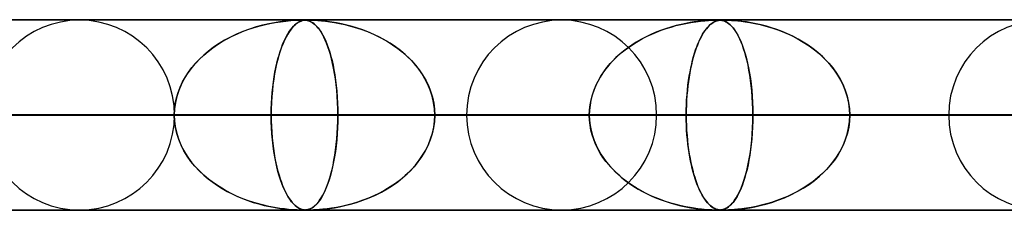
# Model space of a CAD drawing. Header units: millimetres. Extents: x -625 to 625, y -732 to 732.
# Tile 25 of 31: x 225 to 277, y 721 to 732. Entities that reach past the tile are written whole.
import ezdxf

# ---------------------------------------------------------------- set-up
doc = ezdxf.new("R2010")
doc.units = ezdxf.units.MM
doc.layers.add('HIDDEN', color=7, linetype='Continuous')
doc.layers.add('THICK', color=7, linetype='Continuous')

msp = doc.modelspace()

# ---------------------------------------------------------------- linework, layer by layer
at = {"layer": 'HIDDEN'}
for p, q in [((431.662, 731.49), (0, 731.49)), ((0, 731.49), (431.662, 731.49)), ((414.007, 731.48), (0.316, 731.48)), ((238.44, 731.387), (238.166, 731.343)), ((238.2, 731.349), (238.486, 731.393)), ((238.686, 731.419), (238.44, 731.387)), ((238.486, 731.393), (238.765, 731.428)), ((238.898, 731.442), (238.686, 731.419)), ((238.765, 731.428), (239.019, 731.453)), ((239.077, 731.457), (238.898, 731.442)), ((239.019, 731.453), (239.233, 731.467)), ((239.228, 731.467), (239.077, 731.457)), ((239.355, 731.474), (239.228, 731.467)), ((239.233, 731.467), (239.401, 731.475)), ((239.46, 731.477), (239.355, 731.474)), ((239.468, 731.387), (239.392, 731.343)), ((239.401, 731.475), (239.525, 731.479)), ((239.401, 731.349), (239.481, 731.393)), ((239.547, 731.479), (239.46, 731.477)), ((239.539, 731.419), (239.468, 731.387)), ((239.481, 731.393), (239.562, 731.428)), ((239.525, 731.479), (239.62, 731.48)), ((239.603, 731.442), (239.539, 731.419)), ((239.62, 731.48), (239.547, 731.479)), ((239.562, 731.428), (239.641, 731.453)), ((239.661, 731.457), (239.603, 731.442)), ((239.685, 731.479), (239.62, 731.48)), ((239.62, 731.48), (239.7, 731.479)), ((239.641, 731.453), (239.717, 731.467)), ((239.715, 731.467), (239.661, 731.457)), ((239.744, 731.477), (239.685, 731.479)), ((239.7, 731.479), (239.769, 731.476)), ((239.768, 731.474), (239.715, 731.467)), ((239.717, 731.467), (239.79, 731.475)), ((239.801, 731.473), (239.744, 731.477)), ((239.822, 731.477), (239.768, 731.474)), ((239.769, 731.476), (239.83, 731.469)), ((239.79, 731.475), (239.862, 731.479)), ((239.857, 731.466), (239.801, 731.473)), ((239.878, 731.479), (239.822, 731.477)), ((239.83, 731.469), (239.889, 731.459)), ((239.914, 731.454), (239.857, 731.466)), ((239.862, 731.479), (239.942, 731.48)), ((239.942, 731.48), (239.878, 731.479)), ((239.889, 731.459), (239.949, 731.445)), ((239.974, 731.437), (239.914, 731.454)), ((239.942, 731.48), (240.039, 731.479)), ((240.017, 731.479), (239.942, 731.48)), ((239.949, 731.445), (240.012, 731.423)), ((240.038, 731.412), (239.974, 731.437)), ((240.012, 731.423), (240.077, 731.394)), ((240.109, 731.477), (240.017, 731.479)), ((240.105, 731.379), (240.038, 731.412)), ((240.039, 731.479), (240.156, 731.476)), ((240.077, 731.394), (240.146, 731.356)), ((240.175, 731.337), (240.105, 731.379)), ((240.223, 731.473), (240.109, 731.477)), ((240.156, 731.476), (240.293, 731.469)), ((240.36, 731.466), (240.223, 731.473)), ((240.293, 731.469), (240.451, 731.459)), ((240.524, 731.454), (240.36, 731.466)), ((240.451, 731.459), (240.634, 731.445)), ((240.714, 731.437), (240.524, 731.454)), ((240.634, 731.445), (240.841, 731.423)), ((240.93, 731.412), (240.714, 731.437)), ((240.841, 731.423), (241.068, 731.394)), ((241.17, 731.379), (240.93, 731.412)), ((241.068, 731.394), (241.315, 731.356)), ((241.426, 731.337), (241.17, 731.379)), ((260.215, 731.383), (259.999, 731.349)), ((260.04, 731.356), (260.302, 731.396)), ((260.412, 731.411), (260.215, 731.383)), ((260.302, 731.396), (260.553, 731.427)), ((260.59, 731.431), (260.412, 731.411)), ((260.553, 731.427), (260.779, 731.449)), ((260.746, 731.446), (260.59, 731.431)), ((260.888, 731.458), (260.746, 731.446)), ((260.779, 731.449), (260.973, 731.464)), ((261.023, 731.467), (260.888, 731.458)), ((260.973, 731.464), (261.13, 731.472)), ((261.148, 731.473), (261.023, 731.467)), ((261.13, 731.472), (261.249, 731.477)), ((261.255, 731.477), (261.148, 731.473)), ((261.26, 731.383), (261.2, 731.349)), ((261.203, 731.351), (261.276, 731.392)), ((261.249, 731.477), (261.342, 731.479)), ((261.344, 731.479), (261.255, 731.477)), ((261.316, 731.411), (261.26, 731.383)), ((261.276, 731.392), (261.349, 731.424)), ((261.369, 731.431), (261.316, 731.411)), ((261.342, 731.479), (261.418, 731.48)), ((261.418, 731.48), (261.344, 731.479)), ((261.349, 731.424), (261.419, 731.447)), ((261.417, 731.446), (261.369, 731.431)), ((261.463, 731.458), (261.417, 731.446)), ((261.484, 731.479), (261.418, 731.48)), ((261.418, 731.48), (261.484, 731.479)), ((261.419, 731.447), (261.486, 731.462)), ((261.512, 731.467), (261.463, 731.458)), ((261.544, 731.477), (261.484, 731.479)), ((261.484, 731.479), (261.544, 731.477)), ((261.486, 731.462), (261.548, 731.472)), ((261.564, 731.473), (261.512, 731.467)), ((261.6, 731.473), (261.544, 731.477)), ((261.544, 731.477), (261.601, 731.473)), ((261.548, 731.472), (261.607, 731.477)), ((261.618, 731.477), (261.564, 731.473)), ((261.656, 731.465), (261.6, 731.473)), ((261.601, 731.473), (261.659, 731.465)), ((261.607, 731.477), (261.666, 731.479)), ((261.676, 731.479), (261.618, 731.477)), ((261.713, 731.454), (261.656, 731.465)), ((261.659, 731.465), (261.715, 731.453)), ((261.666, 731.479), (261.73, 731.48)), ((261.74, 731.48), (261.676, 731.479)), ((261.771, 731.437), (261.713, 731.454)), ((261.715, 731.453), (261.769, 731.438)), ((261.74, 731.48), (261.816, 731.479)), ((261.816, 731.479), (261.74, 731.48)), ((261.769, 731.438), (261.824, 731.418)), ((261.834, 731.414), (261.771, 731.437)), ((261.816, 731.479), (261.91, 731.477)), ((261.91, 731.477), (261.816, 731.479)), ((261.824, 731.418), (261.884, 731.39)), ((261.9, 731.381), (261.834, 731.414)), ((261.884, 731.39), (261.949, 731.353)), ((261.969, 731.34), (261.9, 731.381)), ((261.91, 731.477), (262.026, 731.473)), ((262.024, 731.473), (261.91, 731.477)), ((262.162, 731.465), (262.024, 731.473)), ((262.026, 731.473), (262.169, 731.465)), ((262.323, 731.454), (262.162, 731.465)), ((262.169, 731.465), (262.33, 731.453)), ((262.509, 731.437), (262.323, 731.454)), ((262.33, 731.453), (262.502, 731.438)), ((262.502, 731.438), (262.686, 731.418)), ((262.72, 731.414), (262.509, 731.437)), ((262.686, 731.418), (262.897, 731.39)), ((262.955, 731.381), (262.72, 731.414)), ((262.897, 731.39), (263.134, 731.353)), ((263.206, 731.34), (262.955, 731.381)), ((236.51, 730.879), (236.177, 730.739)), ((236.217, 730.757), (236.492, 730.872)), ((236.492, 730.872), (236.771, 730.977)), ((236.854, 731.006), (236.51, 730.879)), ((236.771, 730.977), (237.054, 731.072)), ((237.205, 731.118), (236.854, 731.006)), ((237.054, 731.072), (237.339, 731.156)), ((237.545, 731.211), (237.205, 731.118)), ((237.339, 731.156), (237.626, 731.23)), ((237.867, 731.285), (237.545, 731.211)), ((237.626, 731.23), (237.914, 731.295)), ((238.166, 731.343), (237.867, 731.285)), ((237.914, 731.295), (238.2, 731.349)), ((238.948, 730.879), (238.86, 730.739)), ((238.87, 730.757), (238.943, 730.872)), ((238.943, 730.872), (239.017, 730.977)), ((239.039, 731.006), (238.948, 730.879)), ((239.017, 730.977), (239.092, 731.072)), ((239.133, 731.118), (239.039, 731.006)), ((239.092, 731.072), (239.168, 731.156)), ((239.224, 731.211), (239.133, 731.118)), ((239.168, 731.156), (239.245, 731.23)), ((239.31, 731.285), (239.224, 731.211)), ((239.245, 731.23), (239.323, 731.295)), ((239.392, 731.343), (239.31, 731.285)), ((239.323, 731.295), (239.401, 731.349)), ((240.146, 731.356), (240.217, 731.307)), ((240.247, 731.284), (240.175, 731.337)), ((240.217, 731.307), (240.293, 731.245)), ((240.32, 731.221), (240.247, 731.284)), ((240.293, 731.245), (240.372, 731.169)), ((240.393, 731.147), (240.32, 731.221)), ((240.372, 731.169), (240.454, 731.076)), ((240.466, 731.061), (240.393, 731.147)), ((240.454, 731.076), (240.538, 730.966)), ((240.54, 730.963), (240.466, 731.061)), ((240.538, 730.966), (240.624, 730.837)), ((240.614, 730.851), (240.54, 730.963)), ((240.688, 730.726), (240.614, 730.851)), ((241.315, 731.356), (241.582, 731.307)), ((241.693, 731.284), (241.426, 731.337)), ((241.582, 731.307), (241.866, 731.245)), ((241.966, 731.221), (241.693, 731.284)), ((241.866, 731.245), (242.167, 731.169)), ((242.245, 731.147), (241.966, 731.221)), ((242.167, 731.169), (242.481, 731.076)), ((242.528, 731.061), (242.245, 731.147)), ((242.481, 731.076), (242.807, 730.966)), ((242.815, 730.963), (242.528, 731.061)), ((242.807, 730.966), (243.139, 730.837)), ((243.104, 730.851), (242.815, 730.963)), ((243.393, 730.726), (243.104, 730.851)), ((257.986, 730.743), (258.234, 730.849)), ((258.436, 730.928), (258.167, 730.822)), ((258.234, 730.849), (258.486, 730.946)), ((258.713, 731.026), (258.436, 730.928)), ((258.486, 730.946), (258.74, 731.035)), ((258.991, 731.114), (258.713, 731.026)), ((258.74, 731.035), (258.997, 731.116)), ((259.262, 731.189), (258.991, 731.114)), ((258.997, 731.116), (259.256, 731.188)), ((259.256, 731.188), (259.517, 731.252)), ((259.521, 731.253), (259.262, 731.189)), ((259.517, 731.252), (259.778, 731.308)), ((259.767, 731.306), (259.521, 731.253)), ((259.999, 731.349), (259.767, 731.306)), ((259.778, 731.308), (260.04, 731.356)), ((260.781, 730.928), (260.71, 730.822)), ((260.722, 730.841), (260.788, 730.938)), ((260.854, 731.026), (260.781, 730.928)), ((260.788, 730.938), (260.855, 731.027)), ((260.928, 731.114), (260.854, 731.026)), ((260.855, 731.027), (260.923, 731.108)), ((260.923, 731.108), (260.992, 731.181)), ((261, 731.189), (260.928, 731.114)), ((260.992, 731.181), (261.061, 731.246)), ((261.07, 731.253), (261, 731.189)), ((261.061, 731.246), (261.132, 731.302)), ((261.136, 731.306), (261.07, 731.253)), ((261.132, 731.302), (261.203, 731.351)), ((261.2, 731.349), (261.136, 731.306)), ((261.949, 731.353), (262.02, 731.304)), ((262.039, 731.289), (261.969, 731.34)), ((262.02, 731.304), (262.094, 731.243)), ((262.11, 731.229), (262.039, 731.289)), ((262.094, 731.243), (262.173, 731.166)), ((262.181, 731.158), (262.11, 731.229)), ((262.173, 731.166), (262.255, 731.074)), ((262.253, 731.076), (262.181, 731.158)), ((262.325, 730.983), (262.253, 731.076)), ((262.255, 731.074), (262.339, 730.963)), ((262.396, 730.878), (262.325, 730.983)), ((262.339, 730.963), (262.425, 730.832)), ((262.468, 730.76), (262.396, 730.878)), ((263.134, 731.353), (263.394, 731.304)), ((263.467, 731.289), (263.206, 731.34)), ((263.394, 731.304), (263.675, 731.243)), ((263.733, 731.229), (263.467, 731.289)), ((263.675, 731.243), (263.975, 731.166)), ((264.005, 731.158), (263.733, 731.229)), ((263.975, 731.166), (264.288, 731.074)), ((264.28, 731.076), (264.005, 731.158)), ((264.558, 730.983), (264.28, 731.076)), ((264.288, 731.074), (264.615, 730.963)), ((264.837, 730.878), (264.558, 730.983)), ((264.615, 730.963), (264.95, 730.832)), ((265.117, 730.76), (264.837, 730.878)), ((235.167, 730.189), (235.42, 730.347)), ((235.547, 730.421), (235.252, 730.243)), ((235.42, 730.347), (235.68, 730.494)), ((235.856, 730.586), (235.547, 730.421)), ((235.68, 730.494), (235.946, 730.631)), ((236.177, 730.739), (235.856, 730.586)), ((235.946, 730.631), (236.217, 730.757)), ((238.593, 730.189), (238.66, 730.347)), ((238.693, 730.421), (238.615, 730.243)), ((238.66, 730.347), (238.729, 730.494)), ((238.775, 730.586), (238.693, 730.421)), ((238.729, 730.494), (238.799, 730.631)), ((238.86, 730.739), (238.775, 730.586)), ((238.799, 730.631), (238.87, 730.757)), ((240.624, 730.837), (240.707, 730.692)), ((240.762, 730.586), (240.688, 730.726)), ((240.707, 730.692), (240.787, 730.535)), ((240.835, 730.431), (240.762, 730.586)), ((240.787, 730.535), (240.864, 730.365)), ((240.906, 730.262), (240.835, 730.431)), ((240.864, 730.365), (240.936, 730.184)), ((243.139, 730.837), (243.466, 730.692)), ((243.682, 730.586), (243.393, 730.726)), ((243.466, 730.692), (243.78, 730.535)), ((243.967, 730.431), (243.682, 730.586)), ((243.78, 730.535), (244.08, 730.365)), ((244.247, 730.262), (243.967, 730.431)), ((244.08, 730.365), (244.367, 730.184)), ((257.036, 730.233), (257.266, 730.374)), ((257.404, 730.453), (257.165, 730.314)), ((257.266, 730.374), (257.501, 730.506)), ((257.651, 730.584), (257.404, 730.453)), ((257.501, 730.506), (257.741, 730.629)), ((257.905, 730.707), (257.651, 730.584)), ((257.741, 730.629), (257.986, 730.743)), ((258.167, 730.822), (257.905, 730.707)), ((260.407, 730.224), (260.467, 730.365)), ((260.508, 730.453), (260.445, 730.314)), ((260.467, 730.365), (260.529, 730.497)), ((260.573, 730.584), (260.508, 730.453)), ((260.529, 730.497), (260.592, 730.62)), ((260.64, 730.707), (260.573, 730.584)), ((260.592, 730.62), (260.656, 730.734)), ((260.71, 730.822), (260.64, 730.707)), ((260.656, 730.734), (260.722, 730.841)), ((262.425, 730.832), (262.513, 730.68)), ((262.54, 730.629), (262.468, 730.76)), ((262.513, 730.68), (262.598, 730.51)), ((262.61, 730.484), (262.54, 730.629)), ((262.598, 730.51), (262.679, 730.327)), ((262.679, 730.326), (262.61, 730.484)), ((262.679, 730.327), (262.756, 730.131)), ((262.747, 730.155), (262.679, 730.326)), ((264.95, 730.832), (265.29, 730.68)), ((265.396, 730.629), (265.117, 730.76)), ((265.29, 730.68), (265.625, 730.51)), ((265.672, 730.484), (265.396, 730.629)), ((265.625, 730.51), (265.943, 730.327)), ((265.944, 730.326), (265.672, 730.484)), ((265.943, 730.327), (266.245, 730.131)), ((266.209, 730.155), (265.944, 730.326)), ((234.703, 729.853), (234.45, 729.64)), ((234.455, 729.645), (234.684, 729.838)), ((234.684, 729.838), (234.921, 730.019)), ((234.97, 730.054), (234.703, 729.853)), ((234.921, 730.019), (235.167, 730.189)), ((235.252, 730.243), (234.97, 730.054)), ((238.47, 729.853), (238.403, 729.64)), ((238.404, 729.645), (238.465, 729.838)), ((238.465, 729.838), (238.528, 730.019)), ((238.541, 730.054), (238.47, 729.853)), ((238.528, 730.019), (238.593, 730.189)), ((238.615, 730.243), (238.541, 730.054)), ((240.975, 730.079), (240.906, 730.262)), ((240.936, 730.184), (241.005, 729.992)), ((241.041, 729.882), (240.975, 730.079)), ((241.005, 729.992), (241.07, 729.788)), ((241.104, 729.67), (241.041, 729.882)), ((244.519, 730.079), (244.247, 730.262)), ((244.367, 730.184), (244.639, 729.992)), ((244.781, 729.882), (244.519, 730.079)), ((244.639, 729.992), (244.896, 729.788)), ((245.033, 729.67), (244.781, 729.882)), ((256.502, 729.852), (256.3, 729.684)), ((256.384, 729.756), (256.595, 729.924)), ((256.714, 730.013), (256.502, 729.852)), ((256.595, 729.924), (256.812, 730.083)), ((256.935, 730.167), (256.714, 730.013)), ((256.812, 730.083), (257.036, 730.233)), ((257.165, 730.314), (256.935, 730.167)), ((260.27, 729.852), (260.216, 729.684)), ((260.236, 729.747), (260.291, 729.915)), ((260.326, 730.013), (260.27, 729.852)), ((260.291, 729.915), (260.348, 730.074)), ((260.384, 730.167), (260.326, 730.013)), ((260.348, 730.074), (260.407, 730.224)), ((260.445, 730.314), (260.384, 730.167)), ((262.812, 729.971), (262.747, 730.155)), ((262.756, 730.131), (262.828, 729.922)), ((262.874, 729.774), (262.812, 729.971)), ((262.828, 729.922), (262.896, 729.701)), ((266.465, 729.971), (266.209, 730.155)), ((266.245, 730.131), (266.53, 729.922)), ((266.712, 729.774), (266.465, 729.971)), ((266.53, 729.922), (266.797, 729.701)), ((234.21, 729.414), (233.985, 729.174)), ((234.028, 729.222), (234.236, 729.439)), ((234.45, 729.64), (234.21, 729.414)), ((234.236, 729.439), (234.455, 729.645)), ((238.339, 729.414), (238.28, 729.174)), ((238.291, 729.222), (238.346, 729.439)), ((238.403, 729.64), (238.339, 729.414)), ((238.346, 729.439), (238.404, 729.645)), ((241.07, 729.788), (241.131, 729.574)), ((241.165, 729.444), (241.104, 729.67)), ((241.131, 729.574), (241.188, 729.349)), ((241.221, 729.204), (241.165, 729.444)), ((241.188, 729.349), (241.241, 729.112)), ((244.896, 729.788), (245.137, 729.574)), ((245.272, 729.444), (245.033, 729.67)), ((245.137, 729.574), (245.364, 729.349)), ((245.497, 729.204), (245.272, 729.444)), ((245.364, 729.349), (245.575, 729.112)), ((255.92, 729.32), (255.744, 729.126)), ((255.802, 729.192), (255.987, 729.39)), ((256.105, 729.506), (255.92, 729.32)), ((255.987, 729.39), (256.181, 729.578)), ((256.3, 729.684), (256.105, 729.506)), ((256.181, 729.578), (256.384, 729.756)), ((260.116, 729.32), (260.069, 729.126)), ((260.083, 729.184), (260.131, 729.381)), ((260.165, 729.506), (260.116, 729.32)), ((260.131, 729.381), (260.183, 729.569)), ((260.216, 729.684), (260.165, 729.506)), ((260.183, 729.569), (260.236, 729.747)), ((262.934, 729.564), (262.874, 729.774)), ((262.896, 729.701), (262.959, 729.469)), ((262.99, 729.341), (262.934, 729.564)), ((262.959, 729.469), (263.017, 729.225)), ((263.043, 729.105), (262.99, 729.341)), ((266.948, 729.564), (266.712, 729.774)), ((266.797, 729.701), (267.047, 729.469)), ((267.172, 729.341), (266.948, 729.564)), ((267.047, 729.469), (267.278, 729.225)), ((267.382, 729.105), (267.172, 729.341)), ((233.775, 728.92), (233.583, 728.652)), ((233.652, 728.752), (233.833, 728.993)), ((233.985, 729.174), (233.775, 728.92)), ((233.833, 728.993), (234.028, 729.222)), ((238.224, 728.92), (238.173, 728.652)), ((238.191, 728.752), (238.239, 728.993)), ((238.28, 729.174), (238.224, 728.92)), ((238.239, 728.993), (238.291, 729.222)), ((241.274, 728.949), (241.221, 729.204)), ((241.241, 729.112), (241.29, 728.862)), ((241.322, 728.68), (241.274, 728.949)), ((241.29, 728.862), (241.335, 728.599)), ((245.706, 728.949), (245.497, 729.204)), ((245.575, 729.112), (245.771, 728.862)), ((245.898, 728.68), (245.706, 728.949)), ((245.771, 728.862), (245.95, 728.599)), ((255.578, 728.922), (255.423, 728.709)), ((255.465, 728.769), (255.628, 728.985)), ((255.744, 729.126), (255.578, 728.922)), ((255.628, 728.985), (255.802, 729.192)), ((260.025, 728.922), (259.984, 728.709)), ((259.994, 728.761), (260.037, 728.977)), ((260.069, 729.126), (260.025, 728.922)), ((260.037, 728.977), (260.083, 729.184)), ((263.017, 729.225), (263.07, 728.969)), ((263.092, 728.856), (263.043, 729.105)), ((263.07, 728.969), (263.12, 728.698)), ((263.137, 728.594), (263.092, 728.856)), ((267.278, 729.225), (267.491, 728.969)), ((267.576, 728.856), (267.382, 729.105)), ((267.491, 728.969), (267.687, 728.698)), ((267.754, 728.594), (267.576, 728.856)), ((233.411, 728.371), (233.261, 728.078)), ((233.339, 728.238), (233.487, 728.5)), ((233.583, 728.652), (233.411, 728.371)), ((233.487, 728.5), (233.652, 728.752)), ((238.128, 728.371), (238.088, 728.078)), ((238.108, 728.238), (238.148, 728.5)), ((238.173, 728.652), (238.128, 728.371)), ((238.148, 728.5), (238.191, 728.752)), ((241.365, 728.398), (241.322, 728.68)), ((241.335, 728.599), (241.375, 728.324)), ((241.403, 728.103), (241.365, 728.398)), ((241.375, 728.324), (241.41, 728.037)), ((246.07, 728.398), (245.898, 728.68)), ((245.95, 728.599), (246.11, 728.324)), ((246.221, 728.103), (246.07, 728.398)), ((246.11, 728.324), (246.25, 728.037)), ((255.151, 728.258), (255.037, 728.021)), ((255.057, 728.068), (255.179, 728.31)), ((255.281, 728.488), (255.151, 728.258)), ((255.179, 728.31), (255.315, 728.543)), ((255.423, 728.709), (255.281, 728.488)), ((255.315, 728.543), (255.465, 728.769)), ((259.912, 728.258), (259.882, 728.021)), ((259.887, 728.062), (259.919, 728.303)), ((259.947, 728.488), (259.912, 728.258)), ((259.919, 728.303), (259.955, 728.536)), ((259.984, 728.709), (259.947, 728.488)), ((259.955, 728.536), (259.994, 728.761)), ((263.12, 728.698), (263.164, 728.414)), ((263.177, 728.32), (263.137, 728.594)), ((263.164, 728.414), (263.202, 728.116)), ((263.211, 728.035), (263.177, 728.32)), ((267.687, 728.698), (267.862, 728.414)), ((267.914, 728.32), (267.754, 728.594)), ((267.862, 728.414), (268.015, 728.116)), ((268.053, 728.035), (267.914, 728.32)), ((233.135, 727.775), (233.034, 727.463)), ((233.102, 727.682), (233.21, 727.965)), ((233.261, 728.078), (233.135, 727.775)), ((233.21, 727.965), (233.339, 728.238)), ((238.054, 727.775), (238.027, 727.463)), ((238.045, 727.682), (238.074, 727.965)), ((238.088, 728.078), (238.054, 727.775)), ((238.074, 727.965), (238.108, 728.238)), ((241.434, 727.796), (241.403, 728.103)), ((241.41, 728.037), (241.439, 727.741)), ((241.46, 727.479), (241.434, 727.796)), ((241.439, 727.741), (241.463, 727.436)), ((246.348, 727.796), (246.221, 728.103)), ((246.25, 728.037), (246.367, 727.741)), ((246.45, 727.479), (246.348, 727.796)), ((246.367, 727.741), (246.461, 727.436)), ((254.937, 727.778), (254.854, 727.529)), ((254.864, 727.56), (254.952, 727.818)), ((255.037, 728.021), (254.937, 727.778)), ((254.952, 727.818), (255.057, 728.068)), ((259.856, 727.778), (259.834, 727.529)), ((259.836, 727.556), (259.859, 727.813)), ((259.882, 728.021), (259.856, 727.778)), ((259.859, 727.813), (259.887, 728.062)), ((263.202, 728.116), (263.234, 727.807)), ((263.241, 727.738), (263.211, 728.035)), ((263.234, 727.807), (263.26, 727.488)), ((268.015, 728.116), (268.145, 727.807)), ((268.17, 727.738), (268.053, 728.035)), ((268.145, 727.807), (268.248, 727.488)), ((232.952, 727.094), (233.015, 727.391)), ((233.034, 727.463), (232.961, 727.143)), ((233.015, 727.391), (233.102, 727.682)), ((238.006, 727.094), (238.022, 727.391)), ((238.027, 727.463), (238.008, 727.143)), ((238.022, 727.391), (238.045, 727.682)), ((241.478, 727.155), (241.46, 727.479)), ((241.463, 727.436), (241.479, 727.125)), ((246.523, 727.155), (246.45, 727.479)), ((246.461, 727.436), (246.529, 727.125)), ((254.789, 727.275), (254.742, 727.015)), ((254.744, 727.031), (254.794, 727.297)), ((254.854, 727.529), (254.789, 727.275)), ((254.794, 727.297), (254.864, 727.56)), ((259.804, 727.029), (259.818, 727.294)), ((259.816, 727.275), (259.804, 727.015)), ((259.834, 727.529), (259.816, 727.275)), ((259.818, 727.294), (259.836, 727.556)), ((263.264, 727.434), (263.241, 727.738)), ((263.26, 727.488), (263.279, 727.16)), ((263.281, 727.124), (263.264, 727.434)), ((268.263, 727.434), (268.17, 727.738)), ((268.248, 727.488), (268.324, 727.16)), ((268.33, 727.124), (268.263, 727.434)), ((232.917, 726.818), (232.902, 726.49)), ((232.902, 726.49), (232.914, 726.793)), ((232.914, 726.793), (232.952, 727.094)), ((232.961, 727.143), (232.917, 726.818)), ((237.996, 726.818), (237.992, 726.49)), ((237.992, 726.49), (237.995, 726.793)), ((237.995, 726.793), (238.006, 727.094)), ((238.008, 727.143), (237.996, 726.818)), ((241.489, 726.825), (241.478, 727.155)), ((241.479, 727.125), (241.49, 726.809)), ((241.493, 726.49), (241.489, 726.825)), ((241.49, 726.809), (241.493, 726.49)), ((246.568, 726.825), (246.523, 727.155)), ((246.529, 727.125), (246.57, 726.809)), ((246.584, 726.49), (246.568, 726.825)), ((246.57, 726.809), (246.584, 726.49)), ((254.703, 726.49), (254.713, 726.761)), ((254.713, 726.753), (254.703, 726.49)), ((254.713, 726.761), (254.744, 727.031)), ((254.742, 727.015), (254.713, 726.753)), ((259.794, 726.49), (259.796, 726.76)), ((259.796, 726.753), (259.794, 726.49)), ((259.796, 726.76), (259.804, 727.029)), ((259.804, 727.015), (259.796, 726.753)), ((263.279, 727.16), (263.291, 726.827)), ((263.291, 726.809), (263.281, 727.124)), ((263.291, 726.827), (263.295, 726.49)), ((263.295, 726.49), (263.291, 726.809)), ((268.324, 727.16), (268.37, 726.827)), ((268.371, 726.809), (268.33, 727.124)), ((268.37, 726.827), (268.385, 726.49)), ((268.385, 726.49), (268.371, 726.809)), ((5, 726.49), (241.493, 726.49)), ((232.902, 726.49), (5, 726.49)), ((241.493, 726.49), (5, 726.49)), ((5, 726.49), (232.902, 726.49)), ((5, 726.49), (263.295, 726.49)), ((254.703, 726.49), (5, 726.49)), ((263.295, 726.49), (5, 726.49)), ((5, 726.49), (254.703, 726.49)), ((5, 726.49), (285.095, 726.49)), ((276.504, 726.49), (5, 726.49)), ((285.095, 726.49), (5, 726.49)), ((5, 726.49), (276.504, 726.49)), ((5, 726.49), (306.896, 726.49)), ((298.305, 726.49), (5, 726.49)), ((306.896, 726.49), (5, 726.49)), ((5, 726.49), (298.305, 726.49)), ((5, 726.49), (328.696, 726.49)), ((320.105, 726.49), (5, 726.49)), ((328.696, 726.49), (5, 726.49)), ((5, 726.49), (320.105, 726.49)), ((5, 726.49), (350.496, 726.49)), ((341.905, 726.49), (5, 726.49)), ((350.496, 726.49), (5, 726.49)), ((5, 726.49), (341.905, 726.49)), ((5, 726.49), (372.296, 726.49)), ((363.705, 726.49), (5, 726.49)), ((372.296, 726.49), (5, 726.49)), ((5, 726.49), (363.705, 726.49)), ((5, 726.49), (394.096, 726.49)), ((385.505, 726.49), (5, 726.49)), ((394.096, 726.49), (5, 726.49)), ((5, 726.49), (385.505, 726.49)), ((5, 726.49), (415.895, 726.49)), ((407.305, 726.49), (5, 726.49)), ((415.895, 726.49), (5, 726.49)), ((5, 726.49), (407.305, 726.49)), ((232.915, 726.49), (202.979, 726.49)), ((232.915, 726.49), (202.979, 726.49)), ((248.26, 726.49), (216.19, 726.49)), ((216.19, 726.49), (248.26, 726.49)), ((219.691, 726.49), (232.902, 726.49)), ((232.902, 726.49), (219.691, 726.49)), ((258.24, 726.49), (224.782, 726.49)), ((258.24, 726.49), (224.782, 726.49)), ((237.992, 726.49), (224.782, 726.49)), ((224.782, 726.49), (237.992, 726.49)), ((232.917, 726.162), (232.902, 726.49)), ((232.902, 726.49), (232.914, 726.187)), ((237.992, 726.49), (237.995, 726.187)), ((273.585, 726.49), (237.992, 726.49)), ((237.996, 726.158), (237.992, 726.49)), ((237.992, 726.49), (273.585, 726.49)), ((241.493, 726.49), (241.489, 726.155)), ((241.49, 726.171), (241.493, 726.49)), ((241.493, 726.49), (254.703, 726.49)), ((254.703, 726.49), (241.493, 726.49)), ((246.584, 726.49), (246.568, 726.155)), ((246.57, 726.171), (246.584, 726.49)), ((283.565, 726.49), (246.584, 726.49)), ((283.565, 726.49), (246.584, 726.49)), ((259.794, 726.49), (246.584, 726.49)), ((246.584, 726.49), (259.794, 726.49)), ((254.713, 726.227), (254.703, 726.49)), ((254.703, 726.49), (254.713, 726.219)), ((254.742, 725.965), (254.713, 726.227)), ((254.713, 726.219), (254.744, 725.949)), ((259.794, 726.49), (259.796, 726.219)), ((298.91, 726.49), (259.794, 726.49)), ((259.796, 726.229), (259.794, 726.49)), ((259.794, 726.49), (298.91, 726.49)), ((259.804, 725.969), (259.796, 726.229)), ((259.796, 726.219), (259.804, 725.949)), ((263.295, 726.49), (263.291, 726.171)), ((263.291, 726.153), (263.295, 726.49)), ((263.295, 726.49), (276.504, 726.49)), ((276.504, 726.49), (263.295, 726.49)), ((268.37, 726.153), (268.385, 726.49)), ((268.385, 726.49), (268.371, 726.171)), ((308.89, 726.49), (268.385, 726.49)), ((308.89, 726.49), (268.385, 726.49)), ((281.595, 726.49), (268.385, 726.49)), ((268.385, 726.49), (281.595, 726.49)), ((232.914, 726.187), (232.952, 725.886)), ((232.961, 725.837), (232.917, 726.162)), ((232.952, 725.886), (233.015, 725.589)), ((233.034, 725.517), (232.961, 725.837)), ((237.995, 726.187), (238.006, 725.886)), ((238.008, 725.828), (237.996, 726.158)), ((238.006, 725.886), (238.022, 725.589)), ((238.028, 725.503), (238.008, 725.828)), ((241.478, 725.825), (241.46, 725.501)), ((241.463, 725.544), (241.479, 725.855)), ((241.489, 726.155), (241.478, 725.825)), ((241.479, 725.855), (241.49, 726.171)), ((246.523, 725.825), (246.45, 725.501)), ((246.461, 725.544), (246.529, 725.855)), ((246.568, 726.155), (246.523, 725.825)), ((246.529, 725.855), (246.57, 726.171)), ((254.789, 725.705), (254.742, 725.965)), ((254.744, 725.949), (254.794, 725.683)), ((254.854, 725.451), (254.789, 725.705)), ((254.794, 725.683), (254.864, 725.42)), ((259.816, 725.711), (259.804, 725.969)), ((259.804, 725.949), (259.818, 725.683)), ((259.833, 725.459), (259.816, 725.711)), ((259.818, 725.683), (259.836, 725.42)), ((263.26, 725.492), (263.279, 725.82)), ((263.281, 725.856), (263.264, 725.546)), ((263.279, 725.82), (263.291, 726.153)), ((263.291, 726.171), (263.281, 725.856)), ((268.248, 725.492), (268.324, 725.82)), ((268.33, 725.856), (268.263, 725.546)), ((268.324, 725.82), (268.37, 726.153)), ((268.371, 726.171), (268.33, 725.856)), ((233.015, 725.589), (233.102, 725.298)), ((233.135, 725.205), (233.034, 725.517)), ((233.102, 725.298), (233.21, 725.015)), ((233.261, 724.902), (233.135, 725.205)), ((238.022, 725.589), (238.045, 725.298)), ((238.056, 725.188), (238.028, 725.503)), ((238.045, 725.298), (238.074, 725.015)), ((238.09, 724.881), (238.056, 725.188)), ((241.434, 725.184), (241.403, 724.877)), ((241.41, 724.943), (241.439, 725.239)), ((241.46, 725.501), (241.434, 725.184)), ((241.439, 725.239), (241.463, 725.544)), ((246.348, 725.184), (246.221, 724.877)), ((246.25, 724.943), (246.367, 725.239)), ((246.45, 725.501), (246.348, 725.184)), ((246.367, 725.239), (246.461, 725.544)), ((254.937, 725.202), (254.854, 725.451)), ((254.864, 725.42), (254.952, 725.162)), ((255.037, 724.959), (254.937, 725.202)), ((254.952, 725.162), (255.057, 724.912)), ((259.855, 725.212), (259.833, 725.459)), ((259.836, 725.42), (259.86, 725.162)), ((259.881, 724.97), (259.855, 725.212)), ((259.86, 725.162), (259.888, 724.912)), ((263.202, 724.864), (263.234, 725.173)), ((263.241, 725.242), (263.211, 724.945)), ((263.234, 725.173), (263.26, 725.492)), ((263.264, 725.546), (263.241, 725.242)), ((268.015, 724.864), (268.145, 725.173)), ((268.17, 725.242), (268.053, 724.945)), ((268.145, 725.173), (268.248, 725.492)), ((268.263, 725.546), (268.17, 725.242)), ((233.21, 725.015), (233.339, 724.742)), ((233.411, 724.609), (233.261, 724.902)), ((233.339, 724.742), (233.487, 724.48)), ((238.074, 725.015), (238.108, 724.742)), ((238.131, 724.585), (238.09, 724.881)), ((238.108, 724.742), (238.148, 724.48)), ((241.335, 724.381), (241.375, 724.656)), ((241.403, 724.877), (241.365, 724.582)), ((241.375, 724.656), (241.41, 724.943)), ((245.95, 724.381), (246.11, 724.656)), ((246.221, 724.877), (246.07, 724.582)), ((246.11, 724.656), (246.25, 724.943)), ((255.151, 724.722), (255.037, 724.959)), ((255.057, 724.912), (255.179, 724.67)), ((255.281, 724.492), (255.151, 724.722)), ((255.179, 724.67), (255.315, 724.437)), ((259.911, 724.735), (259.881, 724.97)), ((259.888, 724.912), (259.92, 724.67)), ((259.944, 724.507), (259.911, 724.735)), ((259.92, 724.67), (259.956, 724.437)), ((263.177, 724.66), (263.137, 724.386)), ((263.164, 724.566), (263.202, 724.864)), ((263.211, 724.945), (263.177, 724.66)), ((267.914, 724.66), (267.754, 724.386)), ((267.862, 724.566), (268.015, 724.864)), ((268.053, 724.945), (267.914, 724.66)), ((233.583, 724.328), (233.411, 724.609)), ((233.487, 724.48), (233.652, 724.228)), ((233.775, 724.06), (233.583, 724.328)), ((233.652, 724.228), (233.833, 723.987)), ((238.178, 724.302), (238.131, 724.585)), ((238.148, 724.48), (238.191, 724.228)), ((238.23, 724.031), (238.178, 724.302)), ((238.191, 724.228), (238.239, 723.987)), ((241.322, 724.299), (241.274, 724.031)), ((241.29, 724.118), (241.335, 724.381)), ((241.365, 724.582), (241.322, 724.299)), ((245.897, 724.299), (245.705, 724.03)), ((245.771, 724.118), (245.95, 724.381)), ((246.07, 724.582), (245.897, 724.299)), ((255.423, 724.271), (255.281, 724.492)), ((255.315, 724.437), (255.465, 724.211)), ((255.578, 724.058), (255.423, 724.271)), ((255.465, 724.211), (255.628, 723.995)), ((259.982, 724.287), (259.944, 724.507)), ((259.956, 724.437), (259.996, 724.211)), ((260.022, 724.075), (259.982, 724.287)), ((259.996, 724.211), (260.039, 723.995)), ((263.092, 724.124), (263.043, 723.875)), ((263.07, 724.011), (263.12, 724.282)), ((263.137, 724.386), (263.092, 724.124)), ((263.12, 724.282), (263.164, 724.566)), ((267.576, 724.124), (267.382, 723.875)), ((267.491, 724.011), (267.687, 724.282)), ((267.754, 724.386), (267.576, 724.124)), ((267.687, 724.282), (267.862, 724.566)), ((233.985, 723.806), (233.775, 724.06)), ((233.833, 723.987), (234.028, 723.758)), ((234.21, 723.566), (233.985, 723.806)), ((234.028, 723.758), (234.236, 723.541)), ((238.287, 723.776), (238.23, 724.031)), ((238.239, 723.987), (238.291, 723.758)), ((238.348, 723.534), (238.287, 723.776)), ((238.291, 723.758), (238.346, 723.541)), ((241.131, 723.406), (241.188, 723.631)), ((241.221, 723.776), (241.165, 723.536)), ((241.188, 723.631), (241.241, 723.868)), ((241.274, 724.031), (241.221, 723.776)), ((241.241, 723.868), (241.29, 724.118)), ((245.137, 723.406), (245.364, 723.631)), ((245.496, 723.776), (245.271, 723.536)), ((245.364, 723.631), (245.575, 723.868)), ((245.705, 724.03), (245.496, 723.776)), ((245.575, 723.868), (245.771, 724.118)), ((255.744, 723.854), (255.578, 724.058)), ((255.628, 723.995), (255.802, 723.788)), ((255.92, 723.66), (255.744, 723.854)), ((255.802, 723.788), (255.987, 723.59)), ((256.105, 723.474), (255.92, 723.66)), ((260.065, 723.872), (260.022, 724.075)), ((260.039, 723.995), (260.085, 723.788)), ((260.111, 723.678), (260.065, 723.872)), ((260.085, 723.788), (260.134, 723.59)), ((260.16, 723.492), (260.111, 723.678)), ((262.99, 723.639), (262.934, 723.416)), ((262.959, 723.511), (263.017, 723.755)), ((263.043, 723.875), (262.99, 723.639)), ((263.017, 723.755), (263.07, 724.011)), ((267.172, 723.639), (266.948, 723.416)), ((267.047, 723.511), (267.278, 723.755)), ((267.382, 723.875), (267.172, 723.639)), ((267.278, 723.755), (267.491, 724.011)), ((234.45, 723.34), (234.21, 723.566)), ((234.236, 723.541), (234.455, 723.335)), ((234.703, 723.127), (234.45, 723.34)), ((234.455, 723.335), (234.684, 723.142)), ((234.684, 723.142), (234.921, 722.961)), ((234.97, 722.926), (234.703, 723.127)), ((238.346, 723.541), (238.404, 723.335)), ((238.413, 723.307), (238.348, 723.534)), ((238.404, 723.335), (238.465, 723.142)), ((238.482, 723.093), (238.413, 723.307)), ((238.465, 723.142), (238.528, 722.961)), ((238.554, 722.891), (238.482, 723.093)), ((241.041, 723.098), (240.975, 722.901)), ((241.005, 722.988), (241.07, 723.192)), ((241.104, 723.31), (241.041, 723.098)), ((241.07, 723.192), (241.131, 723.406)), ((241.165, 723.536), (241.104, 723.31)), ((244.781, 723.098), (244.518, 722.9)), ((244.639, 722.988), (244.896, 723.192)), ((245.032, 723.31), (244.781, 723.098)), ((244.896, 723.192), (245.137, 723.406)), ((245.271, 723.536), (245.032, 723.31)), ((255.987, 723.59), (256.181, 723.402)), ((256.3, 723.297), (256.105, 723.474)), ((256.181, 723.402), (256.384, 723.224)), ((256.502, 723.128), (256.3, 723.297)), ((256.384, 723.224), (256.595, 723.056)), ((256.714, 722.967), (256.502, 723.128)), ((260.134, 723.59), (260.185, 723.402)), ((260.211, 723.316), (260.16, 723.492)), ((260.185, 723.402), (260.239, 723.224)), ((260.263, 723.148), (260.211, 723.316)), ((260.239, 723.224), (260.294, 723.056)), ((260.319, 722.987), (260.263, 723.148)), ((262.874, 723.206), (262.812, 723.009)), ((262.828, 723.058), (262.896, 723.279)), ((262.934, 723.416), (262.874, 723.206)), ((262.896, 723.279), (262.959, 723.511)), ((266.712, 723.206), (266.465, 723.009)), ((266.53, 723.058), (266.797, 723.279)), ((266.948, 723.416), (266.712, 723.206)), ((266.797, 723.279), (267.047, 723.511)), ((234.921, 722.961), (235.167, 722.791)), ((235.252, 722.737), (234.97, 722.926)), ((235.167, 722.791), (235.42, 722.633)), ((235.547, 722.559), (235.252, 722.737)), ((235.42, 722.633), (235.68, 722.486)), ((238.528, 722.961), (238.593, 722.791)), ((238.63, 722.701), (238.554, 722.891)), ((238.593, 722.791), (238.66, 722.633)), ((238.71, 722.523), (238.63, 722.701)), ((238.66, 722.633), (238.729, 722.486)), ((240.787, 722.445), (240.864, 722.615)), ((240.906, 722.718), (240.835, 722.549)), ((240.864, 722.615), (240.936, 722.796)), ((240.975, 722.901), (240.906, 722.718)), ((240.936, 722.796), (241.005, 722.988)), ((243.78, 722.445), (244.08, 722.615)), ((244.246, 722.717), (243.966, 722.548)), ((244.08, 722.615), (244.367, 722.796)), ((244.518, 722.9), (244.246, 722.717)), ((244.367, 722.796), (244.639, 722.988)), ((256.595, 723.056), (256.812, 722.897)), ((256.935, 722.813), (256.714, 722.967)), ((256.812, 722.897), (257.036, 722.747)), ((257.165, 722.666), (256.935, 722.813)), ((257.036, 722.747), (257.266, 722.606)), ((257.404, 722.527), (257.165, 722.666)), ((257.266, 722.606), (257.501, 722.474)), ((260.294, 723.056), (260.352, 722.897)), ((260.376, 722.833), (260.319, 722.987)), ((260.352, 722.897), (260.411, 722.747)), ((260.436, 722.687), (260.376, 722.833)), ((260.411, 722.747), (260.472, 722.606)), ((260.498, 722.548), (260.436, 722.687)), ((260.472, 722.606), (260.534, 722.474)), ((262.598, 722.47), (262.679, 722.653)), ((262.679, 722.654), (262.61, 722.496)), ((262.679, 722.653), (262.756, 722.849)), ((262.747, 722.825), (262.679, 722.654)), ((262.812, 723.009), (262.747, 722.825)), ((262.756, 722.849), (262.828, 723.058)), ((265.625, 722.47), (265.943, 722.653)), ((265.944, 722.654), (265.672, 722.496)), ((265.943, 722.653), (266.245, 722.849)), ((266.209, 722.825), (265.944, 722.654)), ((266.465, 723.009), (266.209, 722.825)), ((266.245, 722.849), (266.53, 723.058)), ((235.856, 722.394), (235.547, 722.559)), ((235.68, 722.486), (235.946, 722.349)), ((236.177, 722.241), (235.856, 722.394)), ((235.946, 722.349), (236.217, 722.223)), ((236.51, 722.101), (236.177, 722.241)), ((236.217, 722.223), (236.492, 722.108)), ((236.492, 722.108), (236.771, 722.003)), ((236.854, 721.974), (236.51, 722.101)), ((238.794, 722.358), (238.71, 722.523)), ((238.729, 722.486), (238.799, 722.349)), ((238.881, 722.206), (238.794, 722.358)), ((238.799, 722.349), (238.87, 722.223)), ((238.87, 722.223), (238.943, 722.108)), ((238.971, 722.068), (238.881, 722.206)), ((238.943, 722.108), (239.017, 722.003)), ((239.064, 721.943), (238.971, 722.068)), ((240.538, 722.014), (240.624, 722.143)), ((240.614, 722.129), (240.54, 722.017)), ((240.688, 722.254), (240.614, 722.129)), ((240.624, 722.143), (240.707, 722.288)), ((240.762, 722.394), (240.688, 722.254)), ((240.707, 722.288), (240.787, 722.445)), ((240.835, 722.549), (240.762, 722.394)), ((242.807, 722.014), (243.139, 722.143)), ((243.102, 722.128), (242.814, 722.017)), ((243.392, 722.254), (243.102, 722.128)), ((243.139, 722.143), (243.466, 722.288)), ((243.681, 722.394), (243.392, 722.254)), ((243.466, 722.288), (243.78, 722.445)), ((243.966, 722.548), (243.681, 722.394)), ((257.651, 722.396), (257.404, 722.527)), ((257.501, 722.474), (257.741, 722.351)), ((257.905, 722.273), (257.651, 722.396)), ((257.741, 722.351), (257.986, 722.237)), ((258.167, 722.158), (257.905, 722.273)), ((257.986, 722.237), (258.234, 722.131)), ((258.436, 722.052), (258.167, 722.158)), ((258.234, 722.131), (258.486, 722.034)), ((258.713, 721.954), (258.436, 722.052)), ((260.562, 722.417), (260.498, 722.548)), ((260.534, 722.474), (260.597, 722.351)), ((260.629, 722.293), (260.562, 722.417)), ((260.597, 722.351), (260.662, 722.237)), ((260.697, 722.178), (260.629, 722.293)), ((260.662, 722.237), (260.727, 722.131)), ((260.768, 722.071), (260.697, 722.178)), ((260.727, 722.131), (260.794, 722.034)), ((260.84, 721.972), (260.768, 722.071)), ((262.396, 722.102), (262.325, 721.997)), ((262.339, 722.017), (262.425, 722.148)), ((262.468, 722.22), (262.396, 722.102)), ((262.425, 722.148), (262.513, 722.3)), ((262.54, 722.351), (262.468, 722.22)), ((262.513, 722.3), (262.598, 722.47)), ((262.61, 722.496), (262.54, 722.351)), ((264.837, 722.102), (264.558, 721.997)), ((264.615, 722.017), (264.95, 722.148)), ((265.117, 722.22), (264.837, 722.102)), ((264.95, 722.148), (265.29, 722.3)), ((265.396, 722.351), (265.117, 722.22)), ((265.29, 722.3), (265.625, 722.47)), ((265.672, 722.496), (265.396, 722.351)), ((236.771, 722.003), (237.054, 721.908)), ((237.205, 721.862), (236.854, 721.974)), ((237.054, 721.908), (237.339, 721.824)), ((237.545, 721.77), (237.205, 721.862)), ((237.339, 721.824), (237.626, 721.75)), ((237.867, 721.695), (237.545, 721.77)), ((237.626, 721.75), (237.914, 721.685)), ((238.166, 721.637), (237.867, 721.695)), ((237.914, 721.685), (238.2, 721.631)), ((238.44, 721.593), (238.166, 721.637)), ((238.2, 721.631), (238.486, 721.586)), ((238.686, 721.561), (238.44, 721.593)), ((238.486, 721.586), (238.765, 721.552)), ((238.898, 721.538), (238.686, 721.561)), ((238.765, 721.552), (239.019, 721.528)), ((239.077, 721.523), (238.898, 721.538)), ((239.017, 722.003), (239.092, 721.908)), ((239.158, 721.834), (239.064, 721.943)), ((239.092, 721.908), (239.168, 721.824)), ((239.249, 721.746), (239.158, 721.834)), ((239.168, 721.824), (239.245, 721.75)), ((239.245, 721.75), (239.323, 721.685)), ((239.336, 721.676), (239.249, 721.746)), ((239.323, 721.685), (239.401, 721.631)), ((239.417, 721.622), (239.336, 721.676)), ((239.401, 721.631), (239.481, 721.586)), ((239.492, 721.581), (239.417, 721.622)), ((239.481, 721.586), (239.562, 721.552)), ((239.562, 721.552), (239.492, 721.581)), ((239.562, 721.552), (239.641, 721.528)), ((239.624, 721.532), (239.562, 721.552)), ((239.889, 721.521), (239.949, 721.535)), ((239.974, 721.543), (239.914, 721.526)), ((239.949, 721.535), (240.012, 721.557)), ((240.038, 721.568), (239.974, 721.543)), ((240.012, 721.557), (240.077, 721.586)), ((240.105, 721.601), (240.038, 721.568)), ((240.077, 721.586), (240.146, 721.624)), ((240.175, 721.643), (240.105, 721.601)), ((240.146, 721.624), (240.217, 721.673)), ((240.247, 721.696), (240.175, 721.643)), ((240.217, 721.673), (240.293, 721.735)), ((240.32, 721.759), (240.247, 721.696)), ((240.293, 721.735), (240.372, 721.811)), ((240.393, 721.833), (240.32, 721.759)), ((240.372, 721.811), (240.454, 721.904)), ((240.466, 721.919), (240.393, 721.833)), ((240.451, 721.521), (240.634, 721.535)), ((240.454, 721.904), (240.538, 722.014)), ((240.54, 722.017), (240.466, 721.919)), ((240.713, 721.543), (240.523, 721.526)), ((240.634, 721.535), (240.841, 721.557)), ((240.929, 721.567), (240.713, 721.543)), ((240.841, 721.557), (241.068, 721.586)), ((241.168, 721.6), (240.929, 721.567)), ((241.068, 721.586), (241.315, 721.624)), ((241.425, 721.643), (241.168, 721.6)), ((241.315, 721.624), (241.582, 721.673)), ((241.691, 721.696), (241.425, 721.643)), ((241.582, 721.673), (241.866, 721.735)), ((241.965, 721.759), (241.691, 721.696)), ((241.866, 721.735), (242.167, 721.811)), ((242.244, 721.833), (241.965, 721.759)), ((242.167, 721.811), (242.481, 721.904)), ((242.527, 721.918), (242.244, 721.833)), ((242.481, 721.904), (242.807, 722.014)), ((242.814, 722.017), (242.527, 721.918)), ((258.486, 722.034), (258.74, 721.945)), ((258.991, 721.866), (258.713, 721.954)), ((258.74, 721.945), (258.997, 721.864)), ((259.262, 721.791), (258.991, 721.866)), ((258.997, 721.864), (259.256, 721.792)), ((259.256, 721.792), (259.517, 721.728)), ((259.521, 721.727), (259.262, 721.791)), ((259.517, 721.728), (259.778, 721.672)), ((259.767, 721.674), (259.521, 721.727)), ((259.999, 721.631), (259.767, 721.674)), ((259.778, 721.672), (260.04, 721.624)), ((260.215, 721.597), (259.999, 721.631)), ((260.04, 721.624), (260.302, 721.584)), ((260.412, 721.569), (260.215, 721.597)), ((260.302, 721.584), (260.553, 721.553)), ((260.59, 721.549), (260.412, 721.569)), ((260.553, 721.553), (260.779, 721.531)), ((260.746, 721.534), (260.59, 721.549)), ((260.888, 721.522), (260.746, 721.534)), ((260.794, 722.034), (260.861, 721.945)), ((260.913, 721.883), (260.84, 721.972)), ((260.861, 721.945), (260.93, 721.864)), ((260.985, 721.805), (260.913, 721.883)), ((260.93, 721.864), (260.999, 721.792)), ((261.055, 721.74), (260.985, 721.805)), ((260.999, 721.792), (261.069, 721.728)), ((261.122, 721.685), (261.055, 721.74)), ((261.069, 721.728), (261.139, 721.672)), ((261.185, 721.64), (261.122, 721.685)), ((261.139, 721.672), (261.211, 721.624)), ((261.246, 721.604), (261.185, 721.64)), ((261.211, 721.624), (261.284, 721.584)), ((261.303, 721.576), (261.246, 721.604)), ((261.284, 721.584), (261.358, 721.553)), ((261.356, 721.554), (261.303, 721.576)), ((261.404, 721.537), (261.356, 721.554)), ((261.358, 721.553), (261.427, 721.531)), ((261.451, 721.525), (261.404, 721.537)), ((261.771, 721.543), (261.713, 721.526)), ((261.715, 721.527), (261.769, 721.542)), ((261.769, 721.542), (261.824, 721.562)), ((261.834, 721.566), (261.771, 721.543)), ((261.824, 721.562), (261.884, 721.59)), ((261.9, 721.599), (261.834, 721.566)), ((261.884, 721.59), (261.949, 721.627)), ((261.969, 721.64), (261.9, 721.599)), ((261.949, 721.627), (262.02, 721.676)), ((262.039, 721.691), (261.969, 721.64)), ((262.02, 721.676), (262.094, 721.737)), ((262.11, 721.751), (262.039, 721.691)), ((262.094, 721.737), (262.173, 721.814)), ((262.181, 721.822), (262.11, 721.751)), ((262.173, 721.814), (262.255, 721.906)), ((262.253, 721.904), (262.181, 721.822)), ((262.325, 721.997), (262.253, 721.904)), ((262.255, 721.906), (262.339, 722.017)), ((262.509, 721.543), (262.323, 721.526)), ((262.33, 721.527), (262.502, 721.542)), ((262.502, 721.542), (262.686, 721.562)), ((262.72, 721.566), (262.509, 721.543)), ((262.686, 721.562), (262.897, 721.59)), ((262.955, 721.599), (262.72, 721.566)), ((262.897, 721.59), (263.134, 721.627)), ((263.206, 721.64), (262.955, 721.599)), ((263.134, 721.627), (263.394, 721.676)), ((263.467, 721.691), (263.206, 721.64)), ((263.394, 721.676), (263.675, 721.737)), ((263.733, 721.751), (263.467, 721.691)), ((263.675, 721.737), (263.975, 721.814)), ((264.005, 721.822), (263.733, 721.751)), ((263.975, 721.814), (264.288, 721.906)), ((264.28, 721.904), (264.005, 721.822)), ((264.558, 721.997), (264.28, 721.904)), ((264.288, 721.906), (264.615, 722.017)), ((0, 721.49), (431.662, 721.49)), ((431.662, 721.49), (0, 721.49)), ((0.316, 721.5), (239.62, 721.5)), ((0.316, 721.5), (261.419, 721.5)), ((0.316, 721.5), (283.217, 721.5)), ((0.316, 721.5), (305.015, 721.5)), ((0.316, 721.5), (326.813, 721.5)), ((0.316, 721.5), (348.612, 721.5)), ((0.316, 721.5), (370.41, 721.5)), ((0.316, 721.5), (392.208, 721.5)), ((0.316, 721.5), (414.007, 721.5)), ((0.331, 721.5), (414.007, 721.5)), ((239.019, 721.528), (239.233, 721.513)), ((239.228, 721.513), (239.077, 721.523)), ((239.355, 721.506), (239.228, 721.513)), ((239.233, 721.513), (239.401, 721.505)), ((239.46, 721.503), (239.355, 721.506)), ((239.401, 721.505), (239.525, 721.501)), ((239.547, 721.501), (239.46, 721.503)), ((239.525, 721.501), (239.62, 721.5)), ((239.62, 721.5), (239.547, 721.501)), ((239.62, 721.5), (239.7, 721.501)), ((239.685, 721.5), (239.62, 721.5)), ((239.682, 721.519), (239.624, 721.532)), ((239.641, 721.528), (239.717, 721.513)), ((239.736, 721.51), (239.682, 721.519)), ((239.744, 721.503), (239.685, 721.5)), ((239.7, 721.501), (239.769, 721.504)), ((239.717, 721.513), (239.79, 721.505)), ((239.79, 721.505), (239.736, 721.51)), ((239.801, 721.507), (239.744, 721.503)), ((239.769, 721.504), (239.83, 721.511)), ((239.79, 721.505), (239.862, 721.501)), ((239.845, 721.502), (239.79, 721.505)), ((239.857, 721.514), (239.801, 721.507)), ((239.83, 721.511), (239.889, 721.521)), ((239.904, 721.5), (239.845, 721.502)), ((239.914, 721.526), (239.857, 721.514)), ((239.862, 721.501), (239.942, 721.5)), ((239.925, 721.5), (239.922, 721.5)), ((239.928, 721.5), (239.925, 721.5)), ((239.931, 721.5), (239.928, 721.5)), ((239.935, 721.5), (239.931, 721.5)), ((239.938, 721.5), (239.935, 721.5)), ((239.941, 721.5), (239.938, 721.5)), ((240.017, 721.5), (239.941, 721.5)), ((239.942, 721.5), (240.039, 721.501)), ((240.109, 721.503), (240.017, 721.5)), ((240.039, 721.501), (240.156, 721.504)), ((240.222, 721.507), (240.109, 721.503)), ((240.156, 721.504), (240.293, 721.511)), ((240.36, 721.514), (240.222, 721.507)), ((240.293, 721.511), (240.451, 721.521)), ((240.523, 721.526), (240.36, 721.514)), ((260.779, 721.531), (260.973, 721.516)), ((261.023, 721.513), (260.888, 721.522)), ((260.973, 721.516), (261.13, 721.508)), ((261.148, 721.507), (261.023, 721.513)), ((261.13, 721.508), (261.249, 721.503)), ((261.255, 721.503), (261.148, 721.507)), ((261.249, 721.503), (261.342, 721.501)), ((261.344, 721.501), (261.255, 721.503)), ((261.342, 721.501), (261.418, 721.5)), ((261.418, 721.5), (261.344, 721.501)), ((261.484, 721.501), (261.418, 721.5)), ((261.418, 721.5), (261.484, 721.501)), ((261.427, 721.531), (261.494, 721.516)), ((261.498, 721.515), (261.451, 721.525)), ((261.544, 721.503), (261.484, 721.501)), ((261.484, 721.501), (261.544, 721.503)), ((261.494, 721.516), (261.556, 721.508)), ((261.549, 721.508), (261.498, 721.515)), ((261.6, 721.507), (261.544, 721.503)), ((261.544, 721.503), (261.601, 721.507)), ((261.602, 721.504), (261.549, 721.508)), ((261.556, 721.508), (261.615, 721.503)), ((261.656, 721.515), (261.6, 721.507)), ((261.601, 721.507), (261.659, 721.515)), ((261.658, 721.501), (261.602, 721.504)), ((261.615, 721.503), (261.675, 721.501)), ((261.713, 721.526), (261.656, 721.515)), ((261.719, 721.5), (261.658, 721.501)), ((261.659, 721.515), (261.715, 721.527)), ((261.675, 721.501), (261.74, 721.5)), ((261.725, 721.5), (261.722, 721.5)), ((261.728, 721.5), (261.725, 721.5)), ((261.731, 721.5), (261.728, 721.5)), ((261.734, 721.5), (261.731, 721.5)), ((261.737, 721.5), (261.734, 721.5)), ((261.74, 721.5), (261.737, 721.5)), ((261.74, 721.5), (261.816, 721.501)), ((261.816, 721.501), (261.74, 721.5)), ((261.816, 721.501), (261.91, 721.503)), ((261.91, 721.503), (261.816, 721.501)), ((261.91, 721.503), (262.026, 721.507)), ((262.024, 721.507), (261.91, 721.503)), ((262.162, 721.515), (262.024, 721.507)), ((262.026, 721.507), (262.169, 721.515)), ((262.323, 721.526), (262.162, 721.515)), ((262.169, 721.515), (262.33, 721.527))]:
    msp.add_line(p, q, dxfattribs=at)
for centre, start, end in [((227.925, 726.49), 0, 180), ((253.25, 726.49), 0, 180), ((278.575, 726.49), 0, 180), ((227.925, 726.49), 180, 0), ((253.25, 726.49), 180, 0), ((278.575, 726.49), 180, 0)]:
    msp.add_arc(centre, 4.99, start, end, dxfattribs=at)
at = {"layer": 'THICK'}
for p, q in [((-556.5, 731.5), (556.5, 731.5)), ((556.5, 726.5), (-556.5, 726.5))]:
    msp.add_line(p, q, dxfattribs=at)

doc.saveas('drawing.dxf')
